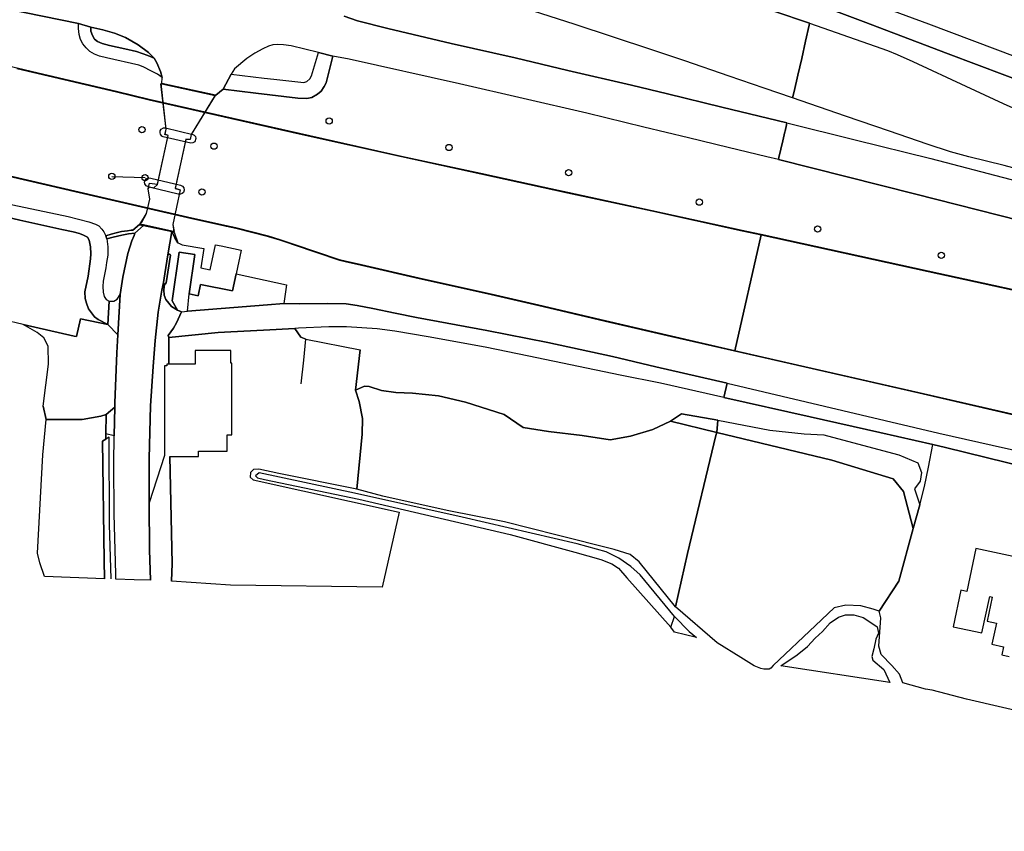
# Model space of a CAD drawing. Extents: x -26035517 to 31750492, y -9237385 to 8160032.
# Tile 145 of 256: x 12536318 to 12733004, y 7730921 to 7893167. Entities that reach past the tile are written whole.
import ezdxf

# ---------------------------------------------------------------- set-up
doc = ezdxf.new("R2010")
doc.units = 0
doc.layers.get('0').update_dxf_attribs({"linetype": 'CONTINUOUS'})
doc.layers.add('T-25', color=7, linetype='CONTINUOUS')

# ---------------------------------------------------------------- blocks, each defined once
blk = doc.blocks.new('REMMINGW')
at = {"color": 0}
blk.add_circle((0, 0), 0.625, dxfattribs=at)
blk = doc.blocks.new('BOLDER')
at = {"color": 0}
blk.add_circle((0, 0), 0.625, dxfattribs=at)
blk = doc.blocks.new('MEERSTOEL')
blk.add_circle((0, 0), 0.625)

msp = doc.modelspace()

# ---------------------------------------------------------------- linework, layer by layer
at = {"layer": 'T-25', "color": 9}
for points in [[(12352165, 7935202, 6230), (12365759, 7931488, 6219), (12369048, 7930526, 6223), (12372859, 7929464, 6231), (12377275, 7928250, 6207), (12383120, 7926714, 6207), (12387877, 7925482, 6207), (12391773, 7924598, 6207), (12398344, 7923317, 6215), (12423780, 7917914, 6223), (12442506, 7913939, 6231), (12475002, 7907030, 6242), (12497695, 7902422, 6262), (12523093, 7897359, 6297), (12533659, 7895332, 6305), (12548087, 7892434, 6332)], [(12684459, 7850194, 5012), (12680644, 7851026, 4993), (12662633, 7854986, 4977), (12645777, 7858618, 4934), (12628459, 7862392, 4938), (12612596, 7865843, 4938), (12592185, 7870385, 4954), (12562196, 7877190, 4973), (12555642, 7878786, 4969), (12535779, 7883468, 5048), (12517244, 7887937, 5165), (12484882, 7895687, 5153), (12454893, 7902857, 5075), (12442225, 7905932, 5005), (12414206, 7912609, 4899), (12391742, 7918041, 4993), (12367054, 7923992, 4977), (12349002, 7928328, 4986)], [(12694074, 7892458, 6998), (12679865, 7897329, 7018), (12664174, 7902643, 7026), (12651587, 7906743, 7022), (12645362, 7908739, 7022), (12638095, 7911093, 7041), (12631229, 7913163, 7045), (12622023, 7915942, 7034), (12616118, 7917723, 7037), (12609911, 7919507, 7034), (12608112, 7920410, 7030)], [(12690719, 7877554, 6748), (12685033, 7879501, 6783), (12678054, 7881864, 6787), (12669167, 7884911, 6771), (12662380, 7887201, 6771), (12647259, 7892182, 6740), (12638762, 7894966, 6732), (12630676, 7897509, 6724), (12625080, 7899214, 6685), (12614197, 7902471, 6673), (12604150, 7905323, 6705)], [(12738796, 7879975, 6818), (12721787, 7886313, 6769), (12704813, 7892777, 6761), (12695042, 7896441, 6849), (12695516, 7898511, 6838), (12695966, 7900437, 6771), (12717891, 7892360, 6688), (12744393, 7882348, 6818)], [(12695966, 7900437, 6771), (12717891, 7892360, 6688), (12744393, 7882348, 6818), (12760758, 7876260, 6846), (12774547, 7871204, 6834), (12783645, 7867819, 6822), (12816713, 7855842, 6851), (12841279, 7846962, 6899), (12869645, 7836740, 6830), (12896672, 7826756, 6781), (12925064, 7816465, 6879), (12944905, 7808848, 6916), (12955299, 7804901, 6952), (12975848, 7796534, 6871), (12996725, 7787821, 6814)], [(12679865, 7897329, 7018), (12694074, 7892458, 6998), (12694035, 7892037, 7002), (12693303, 7888846, 6912), (12692527, 7885436, 6857), (12691756, 7882079, 6799), (12691007, 7878797, 6802), (12690719, 7877554, 6748), (12685033, 7879501, 6783), (12678054, 7881864, 6787), (12669167, 7884911, 6771), (12662380, 7887201, 6771), (12647259, 7892182, 6740), (12638762, 7894966, 6732)], [(12601148, 7893875, 6712), (12603806, 7892912, 6697), (12609880, 7891431, 6697), (12622537, 7888392, 6740), (12635281, 7885542, 6779), (12645821, 7883032, 6791), (12658508, 7880045, 6779), (12665739, 7878314, 6767), (12676591, 7875710, 6763), (12689594, 7872571, 6787), (12689481, 7872138, 6759), (12689197, 7870896, 6747), (12689169, 7870773, 6746), (12688747, 7868926, 6728), (12687994, 7865639, 6689), (12687895, 7865197, 6669), (12685599, 7865722, 6677), (12677861, 7867620, 6650), (12669897, 7869573, 6626), (12661027, 7871712, 6634), (12649583, 7874462, 6618), (12624147, 7880310, 6595), (12602167, 7885286, 6567), (12598883, 7885877, 6564), (12596000, 7886584, 6520), (12590517, 7887909, 6516), (12588987, 7888140, 6536), (12587786, 7888213, 6524), (12586854, 7888142, 6516), (12586049, 7887886, 6516), (12584904, 7887339, 6505), (12583321, 7886474, 6485), (12581684, 7885389, 6462), (12579198, 7883342, 6466), (12578543, 7882262, 6536), (12576945, 7879309, 6501), (12575471, 7878081, 6528), (12575417, 7878089, 6528), (12564721, 7880408, 6490), (12564772, 7881579, 6493), (12564461, 7882811, 6489), (12563704, 7884515, 6473), (12563173, 7885469, 6458), (12562056, 7886632, 6430), (12559967, 7888171, 6422), (12557440, 7889583, 6419), (12555225, 7890498, 6422), (12552897, 7891121, 6411), (12550546, 7891641, 6403), (12548087, 7892434, 6332), (12533659, 7895332, 6305)], [(12695042, 7896441, 6849), (12704813, 7892777, 6761), (12721787, 7886313, 6769), (12738796, 7879975, 6818), (12765225, 7870389, 6863), (12773083, 7867479, 6859), (12782137, 7863963, 6895), (12803916, 7856165, 6887), (12820940, 7850033, 6907), (12843489, 7841822, 6887), (12867211, 7833237, 6895), (12886320, 7826310, 6786), (12908159, 7818274, 6859), (12930412, 7810017, 6899), (12953529, 7801245, 6924), (12972948, 7793554, 6891), (12990804, 7786095, 6855), (12995776, 7783859, 6834)], [(12689594, 7872571, 6787), (12676591, 7875710, 6763), (12665739, 7878314, 6767), (12658508, 7880045, 6779), (12645821, 7883032, 6791), (12635281, 7885542, 6779), (12622537, 7888392, 6740), (12609880, 7891431, 6697), (12603806, 7892912, 6697), (12601148, 7893875, 6712)], [(12564772, 7881579, 6493), (12563818, 7882245, 6466), (12562673, 7882878, 6454), (12560987, 7883732, 6466), (12560151, 7884047, 6473), (12553691, 7885531, 6469), (12552283, 7885875, 6469), (12551230, 7886276, 6462), (12550340, 7886833, 6415), (12549566, 7887528, 6407), (12548909, 7888332, 6407), (12548455, 7889230, 6403), (12548176, 7890189, 6399), (12548052, 7891422, 6383), (12548087, 7892434, 6332), (12550546, 7891641, 6403)], [(12550546, 7891641, 6403), (12552897, 7891121, 6411), (12555225, 7890498, 6422), (12557440, 7889583, 6419), (12559967, 7888171, 6422), (12562056, 7886632, 6430), (12563173, 7885469, 6458), (12561897, 7886007, 6442), (12560761, 7886435, 6438), (12559642, 7886794, 6430), (12557314, 7887349, 6430), (12554261, 7888036, 6426), (12552803, 7888375, 6426), (12551883, 7888781, 6411), (12551244, 7889290, 6411), (12550839, 7890003, 6411), (12550560, 7890838, 6411), (12550546, 7891641, 6403)], [(12747399, 7860168, 6806), (12732945, 7864016, 6798), (12725949, 7865762, 6798), (12722271, 7866757, 6790), (12717591, 7868299, 6794), (12710103, 7870867, 6757), (12701263, 7873885, 6753), (12690719, 7877554, 6748), (12691007, 7878797, 6802), (12691756, 7882079, 6799), (12692527, 7885436, 6857), (12693303, 7888846, 6912), (12694035, 7892037, 7002), (12694074, 7892458, 6998), (12707184, 7887870, 6944), (12709672, 7887020, 6944), (12711613, 7886226, 6940), (12714748, 7884796, 6916), (12725340, 7879876, 6952), (12732794, 7876432, 6948), (12741229, 7872596, 6936)], [(12694074, 7892458, 6998), (12707184, 7887870, 6944), (12709672, 7887020, 6944), (12711613, 7886226, 6940), (12714748, 7884796, 6916), (12725340, 7879876, 6952), (12732794, 7876432, 6948), (12741229, 7872596, 6936)], [(12578543, 7882262, 6536), (12585172, 7881506, 6524), (12587062, 7881291, 6520), (12593073, 7880629, 6520), (12593687, 7880823, 6520), (12594300, 7881314, 6524), (12594620, 7881936, 6524), (12596000, 7886584, 6520), (12590517, 7887909, 6516), (12588987, 7888140, 6536), (12587786, 7888213, 6524), (12586854, 7888142, 6516), (12586049, 7887886, 6516), (12584904, 7887339, 6505), (12583321, 7886474, 6485), (12581684, 7885389, 6462), (12579198, 7883342, 6466), (12578543, 7882262, 6536)], [(12564772, 7881579, 6493), (12564461, 7882811, 6489), (12563704, 7884515, 6473), (12563173, 7885469, 6458)], [(12576945, 7879309, 6501), (12583508, 7878488, 6516), (12591881, 7877490, 6520), (12593663, 7877414, 6520), (12594646, 7877622, 6540), (12595799, 7878268, 6548), (12596513, 7878884, 6548), (12597138, 7879819, 6548), (12597520, 7880572, 6548), (12597748, 7881351, 6548), (12598883, 7885877, 6564), (12596000, 7886584, 6520)], [(12687895, 7865197, 6669), (12685599, 7865722, 6677), (12677861, 7867620, 6650), (12669897, 7869573, 6626), (12661027, 7871712, 6634), (12649583, 7874462, 6618), (12624147, 7880310, 6595), (12602167, 7885286, 6567), (12598883, 7885877, 6564)], [(12535767, 7883419, 4600), (12555630, 7878737, 4600), (12562185, 7877141, 4600), (12592174, 7870336, 4600), (12612585, 7865794, 4600), (12628448, 7862343, 4600), (12645766, 7858569, 4600), (12662622, 7854937, 4600), (12680633, 7850977, 4600), (12684448, 7850145, 4600), (12679151, 7826993, 4600), (12666551, 7829888, 4600), (12653308, 7832950, 4600), (12640917, 7835874, 4600), (12630527, 7838266, 4600), (12616125, 7841509, 4600), (12604612, 7844170, 4600), (12601315, 7844894, 4600), (12600206, 7845163, 4600), (12591145, 7848231, 4600), (12588328, 7849188, 4600), (12586032, 7849859, 4600), (12579502, 7851546, 4600), (12577656, 7851954, 4600), (12576688, 7852168, 4600), (12569852, 7853681, 4600), (12561433, 7855626, 4600), (12551917, 7857834, 4600), (12534169, 7861962, 4600)], [(12535791, 7883517, 5048), (12555654, 7878835, 4969), (12562207, 7877239, 4973), (12592196, 7870434, 4954), (12612607, 7865892, 4938), (12628470, 7862441, 4938), (12645788, 7858667, 4934), (12662644, 7855035, 4977), (12680655, 7851075, 4993), (12684470, 7850243, 5012), (12684448, 7850145, 4600), (12680633, 7850977, 4600), (12662622, 7854937, 4600), (12645766, 7858569, 4600), (12628448, 7862343, 4600), (12612585, 7865794, 4600), (12592174, 7870336, 4600), (12562185, 7877141, 4600), (12555630, 7878737, 4600), (12535767, 7883419, 4600)], [(12564721, 7880408, 6490), (12564772, 7881579, 6493)], [(12576945, 7879309, 6501), (12578543, 7882262, 6536)], [(12564557, 7880444, 6489), (12564721, 7880408, 6490), (12575417, 7878089, 6528)], [(12575471, 7878081, 6528), (12576945, 7879309, 6501)], [(12689594, 7872571, 6787), (12703192, 7869149, 6790), (12718341, 7865391, 6818), (12734111, 7861261, 6826), (12753576, 7856110, 6846), (12761916, 7853829, 6846), (12776285, 7849941, 6846), (12786704, 7847113, 6887), (12787614, 7846862, 6887), (12788034, 7847375, 6887), (12783433, 7848928, 6826), (12765828, 7854770, 6781), (12760615, 7856402, 6798), (12755316, 7857938, 6814), (12747399, 7860168, 6806), (12732945, 7864016, 6798), (12725949, 7865762, 6798), (12722271, 7866757, 6790), (12717591, 7868299, 6794), (12710103, 7870867, 6757), (12701263, 7873885, 6753), (12690719, 7877554, 6748)], [(12736303, 7852947, 6672), (12715089, 7858344, 6664), (12687895, 7865197, 6669), (12687994, 7865639, 6689), (12688747, 7868926, 6728), (12689169, 7870773, 6746), (12689197, 7870896, 6747), (12689481, 7872138, 6759), (12689594, 7872571, 6787), (12703192, 7869149, 6790), (12718341, 7865391, 6818), (12734111, 7861261, 6826)], [(12687895, 7865197, 6669), (12715089, 7858344, 6664), (12736303, 7852947, 6672), (12753199, 7848441, 6676), (12775526, 7842234, 6668), (12789787, 7838294, 6692), (12810867, 7832293, 6716), (12832754, 7825960, 6737), (12859836, 7817947, 6720), (12874356, 7813556, 6700), (12900382, 7805346, 6745), (12918739, 7799293, 6777), (12937422, 7792907, 6838), (12950193, 7788157, 6838), (12964663, 7782666, 6903), (12977775, 7777452, 6903), (12985272, 7774167, 6891), (12992683, 7770937, 6883)], [(12534169, 7861962, 4600), (12551917, 7857834, 4600), (12561433, 7855626, 4600), (12569852, 7853681, 4600), (12576688, 7852168, 4600), (12577656, 7851954, 4600), (12579502, 7851546, 4600), (12586032, 7849859, 4600), (12588328, 7849188, 4600), (12591145, 7848231, 4600), (12600206, 7845163, 4600), (12601315, 7844894, 4600), (12604612, 7844170, 4600), (12616125, 7841509, 4600), (12630527, 7838266, 4600), (12640917, 7835874, 4600), (12653308, 7832950, 4600), (12666551, 7829888, 4600), (12679151, 7826993, 4600), (12679129, 7826895, 4852), (12666529, 7829790, 4875), (12653286, 7832852, 4860), (12640895, 7835776, 4860), (12630505, 7838168, 4828), (12616103, 7841411, 4875), (12604590, 7844072, 4875), (12601293, 7844796, 4883), (12600178, 7845067, 4883), (12591113, 7848137, 4883), (12588298, 7849092, 4918), (12586006, 7849763, 4946), (12579478, 7851448, 4926), (12577634, 7851856, 4918), (12576666, 7852070, 4914), (12569830, 7853583, 4883), (12561411, 7855528, 4848), (12551895, 7857736, 4828), (12534147, 7861864, 4836)], [(12534158, 7861913, 4836), (12551906, 7857785, 4828), (12561422, 7855577, 4848), (12569841, 7853632, 4883), (12576677, 7852119, 4914), (12577645, 7851905, 4918), (12579490, 7851497, 4926), (12586019, 7849811, 4946), (12588313, 7849140, 4918), (12591129, 7848184, 4883), (12600192, 7845115, 4883), (12601304, 7844845, 4883), (12604601, 7844121, 4875), (12616114, 7841460, 4875), (12630516, 7838217, 4828), (12640906, 7835825, 4860), (12653297, 7832901, 4860), (12666540, 7829839, 4875), (12679140, 7826944, 4852)], [(12554724, 7861844, 6199), (12561372, 7861605, 6215)], [(12531113, 7856985, 6575), (12546030, 7853851, 6532), (12550144, 7852774, 6544), (12551474, 7852319, 6556), (12552114, 7851934, 6571), (12552743, 7851258, 6571), (12553101, 7850738, 6571), (12553503, 7849939, 6626), (12553712, 7849325, 6614), (12553938, 7847787, 6599), (12553892, 7846087, 6579), (12553633, 7844632, 6571), (12553507, 7843544, 6575), (12553278, 7842226, 6556), (12552997, 7840880, 6564), (12552923, 7839828, 6556), (12552961, 7838672, 6552), (12553216, 7837855, 6536), (12553573, 7837225, 6540), (12554216, 7836922, 6520), (12553955, 7832223, 6485), (12551975, 7833225, 6481), (12551260, 7833788, 6489), (12550060, 7835370, 6540), (12549677, 7836510, 6540), (12549392, 7837406, 6544), (12549346, 7838762, 6544), (12549976, 7841920, 6575), (12550438, 7845358, 6583), (12550514, 7846364, 6579), (12550461, 7847761, 6587), (12550210, 7849067, 6591), (12549842, 7849680, 6591), (12549068, 7850109, 6583), (12548258, 7850397, 6591), (12547018, 7850740, 6587), (12544707, 7851247, 6575), (12536361, 7853121, 6638), (12531820, 7854143, 6658)], [(12531113, 7856985, 6575), (12546030, 7853851, 6532), (12550144, 7852774, 6544), (12551474, 7852319, 6556), (12552114, 7851934, 6571), (12552743, 7851258, 6571), (12553101, 7850738, 6571), (12553503, 7849939, 6626), (12553712, 7849325, 6614)], [(12531820, 7854143, 6658), (12536361, 7853121, 6638), (12544707, 7851247, 6575), (12547018, 7850740, 6587), (12548258, 7850397, 6591), (12549068, 7850109, 6583), (12549842, 7849680, 6591), (12550210, 7849067, 6591), (12550461, 7847761, 6587), (12550514, 7846364, 6579), (12550438, 7845358, 6583), (12549976, 7841920, 6575), (12549346, 7838762, 6544), (12549392, 7837406, 6544), (12549677, 7836510, 6540), (12550060, 7835370, 6540), (12551260, 7833788, 6489), (12551975, 7833225, 6481), (12553955, 7832223, 6485), (12548470, 7833355, 6493), (12547669, 7829803, 6607), (12547220, 7829905, 6607), (12536997, 7832218, 5956), (12533070, 7833158, 5886)], [(12531820, 7854143, 6658), (12536361, 7853121, 6638), (12544707, 7851247, 6575), (12547018, 7850740, 6587), (12548258, 7850397, 6591), (12549068, 7850109, 6583), (12549842, 7849680, 6591), (12550210, 7849067, 6591), (12550461, 7847761, 6587), (12550514, 7846364, 6579), (12550438, 7845358, 6583), (12549976, 7841920, 6575), (12549346, 7838762, 6544), (12549392, 7837406, 6544), (12549677, 7836510, 6540), (12550060, 7835370, 6540), (12551260, 7833788, 6489), (12551975, 7833225, 6481), (12553955, 7832223, 6485)], [(12560255, 7852161, 6536), (12560223, 7852199, 6536), (12558923, 7851109, 6571), (12558568, 7851064, 6574), (12557848, 7850974, 6579), (12556634, 7850794, 6575), (12555576, 7850557, 6575), (12554622, 7850296, 6575), (12553503, 7849939, 6626)], [(12561024, 7852026, 6536), (12559344, 7850522, 6599)], [(12567141, 7850702, 6533), (12566677, 7850803, 6532), (12561024, 7852026, 6536), (12560279, 7852187, 6536)], [(12553712, 7849325, 6614), (12554994, 7849705, 6599), (12556695, 7850122, 6599), (12558065, 7850335, 6591), (12559344, 7850522, 6599), (12559184, 7850028, 6599), (12558720, 7848948, 6599), (12557939, 7846418, 6579), (12556902, 7841705, 6571), (12556370, 7838219, 6548)], [(12566677, 7850803, 6532), (12565902, 7846175, 6614)], [(12567193, 7850691, 6532), (12567878, 7848565, 6564)], [(12736057, 7813950, 4600), (12715979, 7818605, 4600), (12693182, 7823799, 4600), (12679151, 7826993, 4600), (12684448, 7850145, 4600), (12717766, 7842829, 4600), (12747676, 7836298, 4600)], [(12747676, 7836298, 4600), (12717766, 7842829, 4600), (12684448, 7850145, 4600), (12684470, 7850243, 5012), (12717788, 7842927, 5123), (12747698, 7836396, 5001)], [(12991221, 7764830, 4896), (12972567, 7772966, 4855), (12959144, 7778417, 4912), (12942996, 7784285, 4875), (12928135, 7789815, 4863), (12911423, 7795405, 4887), (12887459, 7802496, 4989), (12868968, 7807638, 4989), (12849508, 7812624, 5018), (12825840, 7818534, 5026), (12784833, 7827939, 5009), (12767702, 7831986, 4981), (12747687, 7836347, 5001), (12717777, 7842878, 5123), (12684459, 7850194, 5012)], [(12553712, 7849325, 6614), (12553938, 7847787, 6599), (12553892, 7846087, 6579), (12553633, 7844632, 6571), (12553507, 7843544, 6575), (12553278, 7842226, 6556), (12552997, 7840880, 6564), (12552923, 7839828, 6556), (12552961, 7838672, 6552), (12553216, 7837855, 6536), (12553573, 7837225, 6540), (12554216, 7836922, 6520)], [(12568264, 7848395, 6580), (12568780, 7848169, 6603), (12573070, 7847443, 6579), (12572502, 7843536, 6564), (12574390, 7843142, 6564), (12575435, 7848161, 6571), (12576553, 7847928, 6567), (12580530, 7847100, 6575), (12579542, 7842361, 6548)], [(12565902, 7846175, 6614), (12565309, 7842381, 6633), (12565034, 7840625, 6642), (12565110, 7840401, 6677), (12565261, 7840290, 6681), (12565113, 7839165, 6618), (12565203, 7838108, 6599), (12565523, 7837233, 6591), (12566091, 7836515, 6583), (12566641, 7835826, 6583), (12567831, 7835121, 6583)], [(12565902, 7846175, 6614), (12566033, 7846289, 6634), (12566222, 7846324, 6634), (12566361, 7846228, 6634), (12566432, 7846092, 6630), (12565565, 7840542, 6646), (12565411, 7840312, 6677), (12565261, 7840290, 6681)], [(12568674, 7834785, 6571), (12567831, 7835121, 6583), (12566766, 7836958, 6556), (12568163, 7846687, 6520), (12571323, 7846233, 6540), (12570189, 7838338, 6528)], [(12569866, 7834867, 6556), (12570189, 7838338, 6528), (12571971, 7837967, 6528), (12572449, 7840261, 6528), (12578828, 7838932, 6528), (12579542, 7842361, 6548), (12589604, 7840146, 6383), (12589076, 7836431, 6422), (12585799, 7836153, 6426), (12569866, 7834867, 6556)], [(12562451, 7781100, 6305), (12562250, 7787212, 6360), (12562214, 7796478, 6368), (12562213, 7796607, 6368), (12562159, 7805439, 6407), (12562460, 7815951, 6505), (12562955, 7823830, 6564), (12563380, 7829067, 6595), (12564008, 7834725, 6618), (12564712, 7839096, 6630), (12565034, 7840625, 6642)], [(12554216, 7836922, 6520), (12555137, 7836896, 6528), (12555797, 7837317, 6544), (12556370, 7838219, 6548), (12555900, 7830189, 6513)], [(12554216, 7836922, 6520), (12553955, 7832223, 6485), (12555900, 7830189, 6513), (12555718, 7826547, 6516), (12555322, 7816547, 6497), (12555309, 7815720, 6491)], [(12677668, 7820513, 6313), (12663399, 7823791, 6332), (12654704, 7825845, 6328), (12641822, 7828608, 6317), (12629616, 7831066, 6360), (12615596, 7833641, 6352), (12611327, 7834492, 6356), (12606890, 7835435, 6352), (12603743, 7836029, 6356), (12601532, 7836355, 6360), (12597801, 7836426, 6360), (12592279, 7836398, 6375), (12589076, 7836431, 6422)], [(12592520, 7820347, 5110), (12593065, 7825112, 5631), (12593471, 7829286, 6109), (12592450, 7829675, 6144), (12591287, 7831445, 6294), (12584992, 7831116, 6305), (12578519, 7830744, 6426), (12575955, 7830630, 6430), (12566117, 7829658, 6469), (12565952, 7830023, 6473), (12567011, 7831497, 6477), (12567646, 7832538, 6481), (12568674, 7834785, 6571)], [(12568674, 7834785, 6571), (12569866, 7834867, 6556)], [(12553955, 7832223, 6485), (12548470, 7833355, 6493), (12547669, 7829803, 6607), (12547220, 7829905, 6607), (12536997, 7832218, 5956)], [(12677005, 7817610, 6301), (12664322, 7820487, 6274), (12656252, 7822130, 6262), (12638020, 7825916, 6242), (12629276, 7827683, 6266), (12617920, 7829781, 6289), (12611279, 7830909, 6301), (12607701, 7831364, 6325), (12601631, 7831765, 6313), (12598076, 7831782, 6289), (12592024, 7831484, 6293), (12591287, 7831445, 6294)], [(12566128, 7824311, 6100), (12566117, 7829658, 6469)], [(12675784, 7813098, 5032), (12668551, 7814344, 4883), (12666318, 7812888, 3935), (12662799, 7811272, 3861), (12658340, 7809888, 3845), (12654256, 7809186, 3841), (12648662, 7810021, 3841), (12641925, 7810863, 3810), (12636922, 7811650, 3810), (12633109, 7814246, 4347), (12625350, 7816727, 4503), (12619987, 7817978, 4491), (12614761, 7818490, 4531), (12611475, 7818644, 4648), (12608593, 7819059, 4766), (12606139, 7819842, 4813), (12605181, 7819920, 4813), (12603400, 7819114, 4907), (12604325, 7827192, 4993)], [(12736035, 7813852, 4839), (12715957, 7818507, 4839), (12693160, 7823701, 4826), (12679129, 7826895, 4852), (12679151, 7826993, 4600), (12693182, 7823799, 4600), (12715979, 7818605, 4600), (12736057, 7813950, 4600)], [(12679140, 7826944, 4852), (12693171, 7823750, 4826), (12715968, 7818556, 4839), (12736046, 7813901, 4839), (12761697, 7808092, 4782), (12785406, 7802596, 4839), (12805451, 7797984, 4839), (12839367, 7790277, 4814), (12855124, 7786315, 4810), (12866802, 7783224, 4814), (12879816, 7779420, 4818), (12891715, 7775688, 4810), (12898827, 7773398, 4814), (12905622, 7770988, 4822), (12918028, 7766571, 4831), (12930607, 7761840, 4831), (12943536, 7756735, 4839), (12950261, 7753848, 4826), (12963057, 7748139, 4847), (12972596, 7743695, 4855), (12983642, 7738321, 4859), (12984737, 7737746, 4859)], [(12565692, 7823939, 6100), (12565223, 7823938, 6426), (12565261, 7806029, 6238), (12562213, 7796607, 6368)], [(12737524, 7803629, 6298), (12721234, 7807657, 6298), (12718713, 7808238, 6296), (12708139, 7810673, 6290), (12694214, 7813748, 6253), (12677005, 7817610, 6301), (12677668, 7820513, 6313), (12704378, 7814165, 6302), (12719908, 7810501, 6298), (12733245, 7807523, 6359)], [(12677668, 7820513, 6313), (12704378, 7814165, 6302), (12719908, 7810501, 6298), (12733245, 7807523, 6359), (12749794, 7803914, 6367), (12767349, 7799712, 6347), (12783621, 7795655, 6334), (12800067, 7792093, 6355), (12819443, 7787636, 6367), (12844277, 7781749, 6371), (12860742, 7777538, 6375), (12875034, 7773715, 6379), (12885378, 7770593, 6367), (12895548, 7767325, 6359), (12905534, 7763962, 6342), (12916329, 7760024, 6371), (12924154, 7757027, 6416), (12935915, 7752236, 6489), (12942181, 7749661, 6460), (12952715, 7745059, 6468), (12964648, 7739727, 6448), (12976272, 7734116, 6371), (12983104, 7730921, 6363)], [(12677005, 7817610, 6301), (12694214, 7813748, 6253), (12708139, 7810673, 6290), (12718713, 7808238, 6296), (12721234, 7807657, 6298), (12737524, 7803629, 6298)], [(12541014, 7815941, 6011), (12541631, 7813217, 6191)], [(12553581, 7814247, 6383), (12555309, 7815720, 6491), (12555217, 7809997, 6448), (12553519, 7810411, 6336), (12553581, 7814247, 6383)], [(12541262, 7781846, 6039), (12540366, 7784582, 5992), (12539865, 7786503, 5996), (12540967, 7806195, 6144), (12541631, 7813217, 6191), (12548791, 7813244, 6348), (12552557, 7813893, 6372), (12553581, 7814247, 6383)], [(12675784, 7813098, 5032), (12686190, 7811121, 5534), (12693042, 7810399, 5753), (12696978, 7810203, 6013), (12703648, 7808405, 6082), (12711939, 7806188, 5960), (12715740, 7804591, 5891), (12716438, 7802631, 5814), (12716173, 7800943, 5696), (12715038, 7799403, 4973), (12716121, 7796198, 4908)], [(12553292, 7781422, 6368), (12553192, 7785048, 6399), (12552875, 7808892, 6407), (12553503, 7809290, 6426), (12553519, 7810411, 6336)], [(12554582, 7781377, 6317), (12554248, 7792251, 6348), (12554164, 7809709, 6372), (12553503, 7809290, 6426)], [(12555546, 7781348, 6317), (12555504, 7782373, 6328), (12555171, 7794321, 6387), (12555128, 7804473, 6407), (12555217, 7809997, 6448)], [(12604714, 7810316, 4907), (12603697, 7799329, 4241)], [(12738956, 7754193, 4355), (12725466, 7757356, 4425), (12718562, 7759124, 4444), (12717251, 7759350, 4448), (12712704, 7760603, 4107), (12712050, 7762339, 4071), (12710544, 7764093, 4054), (12708412, 7766290, 4038), (12707932, 7767946, 4034), (12708335, 7773600, 4034), (12707998, 7774926, 4034), (12711926, 7780932, 4428), (12714814, 7791442, 4758), (12716121, 7796198, 4908), (12717040, 7799876, 5952), (12717832, 7803725, 6274), (12718713, 7808238, 6296), (12721234, 7807657, 6298), (12737524, 7803629, 6298)], [(12707998, 7774926, 4034), (12711926, 7780932, 4428), (12714814, 7791442, 4758), (12716121, 7796198, 4908), (12717040, 7799876, 5952), (12717832, 7803725, 6274), (12718713, 7808238, 6296)], [(12566299, 7805863, 6100), (12566788, 7784472, 6156), (12566664, 7780951, 5941)], [(12737577, 7785282, 4720), (12727329, 7787445, 4720), (12725523, 7778888, 4720), (12724337, 7779138, 4720), (12722786, 7771788, 4720), (12728545, 7770573, 4720), (12730082, 7777858, 4720), (12730573, 7777755, 4720), (12729550, 7772910, 4720), (12731425, 7772514, 4720), (12730539, 7768319, 4720), (12732847, 7767832, 4720), (12732498, 7766179, 4720), (12733966, 7765869, 4720)]]:
    msp.add_polyline3d(points, dxfattribs=at)
for points in [[(12564772, 7881579, 6493), (12563818, 7882245, 6466), (12562673, 7882878, 6454), (12560987, 7883732, 6466), (12560151, 7884047, 6473), (12553691, 7885531, 6469), (12552283, 7885875, 6469), (12551230, 7886276, 6462), (12550340, 7886833, 6415), (12549566, 7887528, 6407), (12548909, 7888332, 6407), (12548455, 7889230, 6403), (12548176, 7890189, 6399), (12548052, 7891422, 6383), (12548087, 7892434, 6332), (12550546, 7891641, 6403), (12550560, 7890838, 6411), (12550839, 7890003, 6411), (12551244, 7889290, 6411), (12551883, 7888781, 6411), (12552803, 7888375, 6426), (12554261, 7888036, 6426), (12557314, 7887349, 6430), (12559642, 7886794, 6430), (12560761, 7886435, 6438), (12561897, 7886007, 6442), (12563173, 7885469, 6458), (12563704, 7884515, 6473), (12564461, 7882811, 6489)], [(12576945, 7879309, 6501), (12578543, 7882262, 6536), (12585172, 7881506, 6524), (12587062, 7881291, 6520), (12593073, 7880629, 6520), (12593687, 7880823, 6520), (12594300, 7881314, 6524), (12594620, 7881936, 6524), (12596000, 7886584, 6520), (12598883, 7885877, 6564), (12597748, 7881351, 6548), (12597520, 7880572, 6548), (12597138, 7879819, 6548), (12596513, 7878884, 6548), (12595799, 7878268, 6548), (12594646, 7877622, 6540), (12593663, 7877414, 6520), (12591881, 7877490, 6520), (12583508, 7878488, 6516)], [(12570576, 7870204, 6736), (12570358, 7869198, 6728), (12569495, 7869282, 6732), (12567367, 7859448, 6791), (12568406, 7859175, 6740), (12566909, 7852215, 6634), (12567162, 7850800, 6533), (12566698, 7850901, 6532), (12561045, 7852124, 6536), (12560300, 7852285, 6536), (12560712, 7852704, 6548), (12561667, 7854423, 6646), (12562291, 7857306, 6681), (12562006, 7859377, 6759), (12562227, 7859773, 6750), (12563103, 7859585, 6750), (12563862, 7860207, 6759), (12565991, 7870042, 6732), (12565339, 7870232, 6744), (12565567, 7871287, 6748), (12564536, 7880346, 6489), (12564700, 7880310, 6490), (12575396, 7877991, 6528)], [(12575391, 7878047, 6528), (12570576, 7870204, 6736), (12570358, 7869198, 6728), (12569485, 7869233, 6732), (12567378, 7859497, 6791), (12568396, 7859126, 6740), (12566909, 7852215, 6634), (12567133, 7850755, 6532), (12560315, 7852230, 6536), (12561667, 7854423, 6646), (12562291, 7857306, 6681), (12562006, 7859377, 6759), (12562239, 7860456, 6759), (12563873, 7860255, 6759), (12565980, 7869994, 6732), (12565349, 7870281, 6744), (12565567, 7871287, 6748), (12564563, 7880390, 6489)], [(12570911, 7870238, 4600), (12571186, 7870090, 4600), (12571469, 7869798, 4600), (12571532, 7869410, 4600), (12571288, 7868754, 4600), (12570917, 7868539, 4600), (12570483, 7868494, 4600), (12565005, 7869721, 4600), (12564714, 7869913, 4600), (12564414, 7870273, 4600), (12564348, 7870545, 4600), (12564396, 7870931, 4600), (12564600, 7871287, 4600), (12565069, 7871532, 4600), (12565461, 7871577, 4600)], [(12568409, 7860053, 4600), (12568843, 7859855, 4600), (12569114, 7859528, 4600), (12569155, 7859109, 4600), (12569048, 7858635, 4600), (12568800, 7858446, 4600), (12568422, 7858305, 4600), (12567970, 7858269, 4600), (12562193, 7859689, 4600), (12562044, 7859725, 4600), (12561605, 7859984, 4600), (12561305, 7860353, 4600), (12561265, 7860707, 4600), (12561372, 7861040, 4600), (12561602, 7861338, 4600), (12561995, 7861546, 4600), (12562482, 7861509, 4600)], [(12560223, 7852199, 6536), (12560279, 7852187, 6536), (12561024, 7852026, 6536), (12559344, 7850522, 6599), (12558065, 7850335, 6591), (12556695, 7850122, 6599), (12554994, 7849705, 6599), (12553712, 7849325, 6614), (12553503, 7849939, 6626), (12554622, 7850296, 6575), (12555576, 7850557, 6575), (12556634, 7850794, 6575), (12557848, 7850974, 6579), (12558568, 7851064, 6574), (12558923, 7851109, 6571)], [(12561024, 7852026, 6536), (12566677, 7850803, 6532), (12565902, 7846175, 6614), (12565309, 7842381, 6633), (12565034, 7840625, 6642), (12564712, 7839096, 6630), (12564008, 7834725, 6618), (12563380, 7829067, 6595), (12562955, 7823830, 6564), (12562460, 7815951, 6505), (12562159, 7805439, 6407), (12562213, 7796607, 6368), (12562214, 7796478, 6368), (12562250, 7787212, 6360), (12562451, 7781100, 6305), (12559205, 7781214, 6485), (12555546, 7781348, 6317), (12555504, 7782373, 6328), (12555171, 7794321, 6387), (12555128, 7804473, 6407), (12555217, 7809997, 6448), (12555309, 7815720, 6491), (12555322, 7816547, 6497), (12555718, 7826547, 6516), (12555900, 7830189, 6513), (12556370, 7838219, 6548), (12556902, 7841705, 6571), (12557939, 7846418, 6579), (12558720, 7848948, 6599), (12559184, 7850028, 6599), (12559344, 7850522, 6599)], [(12566677, 7850803, 6532), (12567052, 7850148, 6626), (12567323, 7849555, 6716), (12567878, 7848565, 6564), (12568264, 7848395, 6580), (12568780, 7848169, 6603), (12573070, 7847443, 6579), (12572502, 7843536, 6564), (12574390, 7843142, 6564), (12575435, 7848161, 6571), (12576553, 7847928, 6567), (12580530, 7847100, 6575), (12579542, 7842361, 6548), (12578828, 7838932, 6528), (12572449, 7840261, 6528), (12571971, 7837967, 6528), (12570189, 7838338, 6528), (12571323, 7846233, 6540), (12568163, 7846687, 6520), (12566766, 7836958, 6556), (12567831, 7835121, 6583), (12566641, 7835826, 6583), (12566091, 7836515, 6583), (12565523, 7837233, 6591), (12565203, 7838108, 6599), (12565113, 7839165, 6618), (12565261, 7840290, 6681), (12565411, 7840312, 6677), (12565565, 7840542, 6646), (12566432, 7846092, 6630), (12566361, 7846228, 6634), (12566222, 7846324, 6634), (12566033, 7846289, 6634), (12565902, 7846175, 6614)], [(12567193, 7850691, 6532), (12567878, 7848565, 6564), (12567323, 7849555, 6716), (12567052, 7850148, 6626), (12566677, 7850803, 6532), (12567141, 7850702, 6533)], [(12565902, 7846175, 6614), (12566033, 7846289, 6634), (12566222, 7846324, 6634), (12566361, 7846228, 6634), (12566432, 7846092, 6630), (12565565, 7840542, 6646), (12565411, 7840312, 6677), (12565261, 7840290, 6681), (12565110, 7840401, 6677), (12565034, 7840625, 6642), (12565309, 7842381, 6633)], [(12569866, 7834867, 6556), (12570189, 7838338, 6528), (12571971, 7837967, 6528), (12572449, 7840261, 6528), (12578828, 7838932, 6528), (12579542, 7842361, 6548), (12589604, 7840146, 6383), (12589076, 7836431, 6422), (12585799, 7836153, 6426)], [(12565692, 7823939, 6100), (12565223, 7823938, 6426), (12565261, 7806029, 6238), (12562213, 7796607, 6368), (12562159, 7805439, 6407), (12562460, 7815951, 6505), (12562955, 7823830, 6564), (12563380, 7829067, 6595), (12564008, 7834725, 6618), (12564712, 7839096, 6630), (12565034, 7840625, 6642), (12565110, 7840401, 6677), (12565261, 7840290, 6681), (12565113, 7839165, 6618), (12565203, 7838108, 6599), (12565523, 7837233, 6591), (12566091, 7836515, 6583), (12566641, 7835826, 6583), (12567831, 7835121, 6583), (12568674, 7834785, 6571), (12567646, 7832538, 6481), (12567011, 7831497, 6477), (12565952, 7830023, 6473), (12566117, 7829658, 6469), (12566128, 7824311, 6100), (12565692, 7824310, 6100)], [(12554216, 7836922, 6520), (12555137, 7836896, 6528), (12555797, 7837317, 6544), (12556370, 7838219, 6548), (12555900, 7830189, 6513), (12553955, 7832223, 6485)], [(12566117, 7829658, 6469), (12565952, 7830023, 6473), (12567011, 7831497, 6477), (12567646, 7832538, 6481), (12568674, 7834785, 6571), (12569866, 7834867, 6556), (12585799, 7836153, 6426), (12589076, 7836431, 6422), (12592279, 7836398, 6375), (12597801, 7836426, 6360), (12601532, 7836355, 6360), (12603743, 7836029, 6356), (12606890, 7835435, 6352), (12611327, 7834492, 6356), (12615596, 7833641, 6352), (12629616, 7831066, 6360), (12641822, 7828608, 6317), (12654704, 7825845, 6328), (12663399, 7823791, 6332), (12677668, 7820513, 6313), (12677005, 7817610, 6301), (12664322, 7820487, 6274), (12656252, 7822130, 6262), (12638020, 7825916, 6242), (12629276, 7827683, 6266), (12617920, 7829781, 6289), (12611279, 7830909, 6301), (12607701, 7831364, 6325), (12601631, 7831765, 6313), (12598076, 7831782, 6289), (12592024, 7831484, 6293), (12591287, 7831445, 6294), (12584992, 7831116, 6305), (12578519, 7830744, 6426), (12575955, 7830630, 6430)], [(12553955, 7832223, 6485), (12555900, 7830189, 6513), (12555718, 7826547, 6516), (12555322, 7816547, 6497), (12555309, 7815720, 6491), (12553581, 7814247, 6383), (12552557, 7813893, 6372), (12548791, 7813244, 6348), (12541631, 7813217, 6191), (12541014, 7815941, 6011), (12542083, 7824333, 5894), (12542032, 7827898, 5858), (12541162, 7829599, 5858), (12539841, 7830660, 5898), (12536997, 7832218, 5956), (12547220, 7829905, 6607), (12547669, 7829803, 6607), (12548470, 7833355, 6493)], [(12566117, 7829658, 6469), (12575955, 7830630, 6430), (12578519, 7830744, 6426), (12584992, 7831116, 6305), (12591287, 7831445, 6294), (12592450, 7829675, 6144), (12593471, 7829286, 6109), (12604325, 7827192, 4993), (12603400, 7819114, 4907), (12604122, 7816853, 4911), (12604791, 7813440, 4911), (12604714, 7810316, 4907), (12603697, 7799329, 4241), (12588069, 7802479, 4213), (12584110, 7803333, 4209), (12583045, 7803261, 4170), (12582430, 7802649, 4166), (12582356, 7801730, 4159), (12582980, 7801163, 4123), (12612135, 7794690, 3902), (12608712, 7779704, 4088), (12578401, 7780100, 4256), (12566664, 7780951, 5941), (12566788, 7784472, 6156), (12566299, 7805863, 6100), (12572070, 7805875, 6100), (12572068, 7806894, 6100), (12577748, 7806906, 6100), (12577741, 7810205, 6100), (12578711, 7810207, 6100), (12578681, 7824489, 6100), (12578495, 7824489, 6100), (12578489, 7827040, 6100), (12571340, 7827025, 6100), (12571346, 7824322, 6100), (12566128, 7824311, 6100)], [(12675547, 7810668, 3935), (12675400, 7810042, 3747), (12669722, 7786433, 3743), (12667341, 7775772, 3982), (12660086, 7784792, 3959), (12658277, 7786285, 3955), (12655042, 7787252, 3939), (12643655, 7790152, 3935), (12633176, 7792789, 3955), (12621678, 7795060, 4147), (12608851, 7797917, 4162), (12603697, 7799329, 4241), (12604714, 7810316, 4907), (12604791, 7813440, 4911), (12604122, 7816853, 4911), (12603400, 7819114, 4907), (12605181, 7819920, 4813), (12606139, 7819842, 4813), (12608593, 7819059, 4766), (12611475, 7818644, 4648), (12614761, 7818490, 4531), (12619987, 7817978, 4491), (12625350, 7816727, 4503), (12633109, 7814246, 4347), (12636922, 7811650, 3810), (12641925, 7810863, 3810), (12648662, 7810021, 3841), (12654256, 7809186, 3841), (12658340, 7809888, 3845), (12662799, 7811272, 3861), (12666318, 7812888, 3935)], [(12553581, 7814247, 6383), (12555309, 7815720, 6491), (12555217, 7809997, 6448), (12553519, 7810411, 6336)], [(12675784, 7813098, 5032), (12675547, 7810668, 3935), (12666318, 7812888, 3935), (12668551, 7814344, 4883)], [(12553292, 7781422, 6368), (12541262, 7781846, 6039), (12540366, 7784582, 5992), (12539865, 7786503, 5996), (12540967, 7806195, 6144), (12541631, 7813217, 6191), (12548791, 7813244, 6348), (12552557, 7813893, 6372), (12553581, 7814247, 6383), (12553519, 7810411, 6336), (12553503, 7809290, 6426), (12552875, 7808892, 6407), (12553192, 7785048, 6399)], [(12675784, 7813098, 5032), (12686190, 7811121, 5534), (12693042, 7810399, 5753), (12696978, 7810203, 6013), (12703648, 7808405, 6082), (12711939, 7806188, 5960), (12715740, 7804591, 5891), (12716438, 7802631, 5814), (12716173, 7800943, 5696), (12715038, 7799403, 4973), (12716121, 7796198, 4908), (12714814, 7791442, 4758), (12712891, 7798854, 3935), (12710821, 7801380, 3931), (12698573, 7805129, 3935), (12675547, 7810668, 3935)], [(12675547, 7810668, 3935), (12698573, 7805129, 3935), (12710821, 7801380, 3931), (12712891, 7798854, 3935), (12714814, 7791442, 4758), (12711926, 7780932, 4428), (12707998, 7774926, 4034), (12706838, 7775336, 4026), (12704345, 7775969, 4030), (12701323, 7776110, 4026), (12699009, 7775606, 4026), (12695294, 7772088, 4022), (12686845, 7764092, 4022), (12686363, 7763518, 4022), (12686010, 7763350, 4014), (12684981, 7763342, 4014), (12684350, 7763485, 4014), (12683053, 7764025, 4014), (12680343, 7765692, 3997), (12675657, 7768585, 3993), (12667341, 7775772, 3982), (12669722, 7786433, 3743), (12675400, 7810042, 3747)], [(12667089, 7773853, 3418), (12660287, 7782182, 3418), (12658396, 7783845, 3418), (12655996, 7785553, 3418), (12653452, 7786787, 3418), (12647665, 7788366, 3418), (12624725, 7793720, 3418), (12603167, 7798541, 3418), (12584146, 7802562, 3418), (12583394, 7801993, 3418), (12583790, 7801550, 3418), (12585205, 7801255, 3418), (12604078, 7797342, 3418), (12634321, 7790227, 3418), (12647239, 7786739, 3418), (12652393, 7785273, 3426), (12654573, 7784405, 3446), (12655919, 7783520, 3446), (12657594, 7781609, 3446), (12666389, 7771746, 3418)], [(12667089, 7773853, 3418), (12670021, 7770853, 3418), (12671499, 7769693, 3418), (12667107, 7770718, 3418), (12666389, 7771746, 3418)], [(12688385, 7764006, 3579), (12691650, 7766173, 3579), (12693687, 7767877, 3579), (12695218, 7769552, 3579), (12696680, 7770887, 3579), (12698193, 7772603, 3579), (12699870, 7773705, 3579), (12701298, 7774210, 3579), (12702970, 7774180, 3579), (12704787, 7773674, 3579), (12706364, 7772676, 3579), (12707591, 7771765, 3579), (12707860, 7770563, 3579), (12707355, 7769320, 3579), (12706918, 7767423, 3579), (12706542, 7765894, 3579), (12706765, 7765161, 3579), (12708913, 7763299, 3579), (12710145, 7760683, 3579)]]:
    msp.add_polyline3d(points, close=True, dxfattribs=at)

# ---------------------------------------------------------------- block references
at = {"layer": 'T-25', "color": 9, "xscale": 1000, "yscale": 1000, "zscale": 1000}
for name, p in [('BOLDER', (12598140, 7872927, 6924)), ('MEERSTOEL', (12560732, 7871188, 6231)), ('MEERSTOEL', (12575124, 7867879, 6242)), ('BOLDER', (12622054, 7867614, 6893)), ('REMMINGW', (12554724, 7861844, 6199)), ('REMMINGW', (12561372, 7861605, 6215)), ('BOLDER', (12645959, 7862584, 6752)), ('MEERSTOEL', (12572726, 7858703, 6223)), ('BOLDER', (12672065, 7856696, 6861)), ('BOLDER', (12695705, 7851314, 6773)), ('BOLDER', (12720402, 7846070, 6684))]:
    msp.add_blockref(name, p, dxfattribs=at)

doc.saveas('drawing.dxf')
